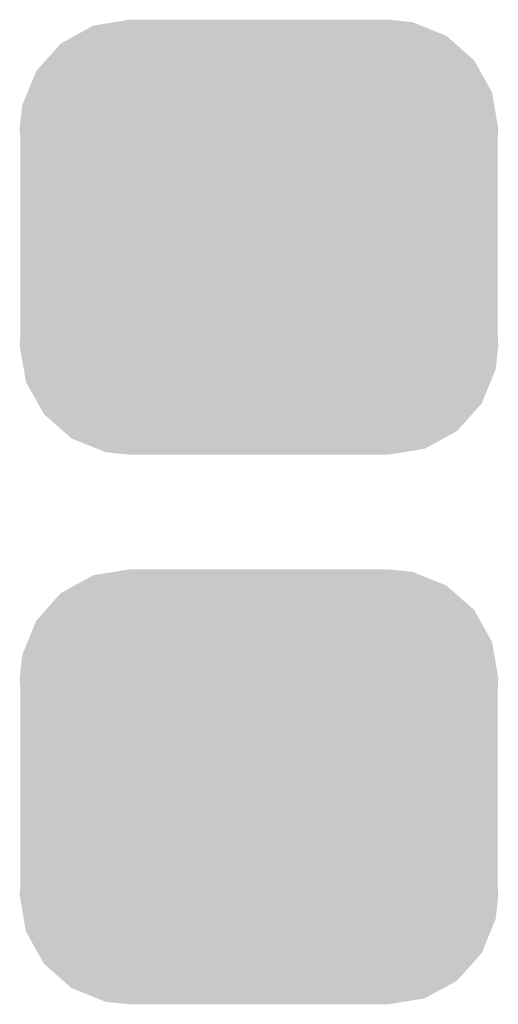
# Model space of a CAD drawing. Extents: x -1.3 to 24.2, y -3.9 to 39.2.
# Tile 27 of 34: x 11.9 to 12.7, y 30.1 to 31.7. Entities that reach past the tile are written whole.
import ezdxf

# ---------------------------------------------------------------- set-up
doc = ezdxf.new("R2010")
doc.units = 0
doc.layers.get('0').update_dxf_attribs({"linetype": 'CONTINUOUS'})
doc.layers.add('LIGHT_5_CLICK_V100_GTS', color=12, linetype='CONTINUOUS')

# ---------------------------------------------------------------- blocks, each defined once
blk = doc.blocks.new('CUSTOM_60')
for points in [[(-0.233628, 0.347838), (-0.20955, 0.35179), (0.247972, 0.347838), (0.20955, 0.35179)], [(-0.298526, 0.325596), (-0.268438, 0.342124), (0.30335, 0.325596), (0.2622, 0.342124)], [(-0.268438, 0.342124), (-0.233628, 0.347838), (0.2622, 0.342124), (0.247972, 0.347838)], [(-0.320744, 0.31339), (-0.298526, 0.325596), (0.317222, 0.31339), (0.30335, 0.325596)], [(-0.34504, 0.286174), (-0.320744, 0.31339), (0.348152, 0.286174), (0.317222, 0.31339)], [(-0.360486, 0.26887), (-0.34504, 0.286174), (0.357822, 0.26887), (0.348152, 0.286174)], [(-0.37475, 0.234078), (-0.360486, 0.26887), (0.377262, 0.234078), (0.357822, 0.26887)], [(-0.383124, 0.213652), (-0.37475, 0.234078), (0.380766, 0.213652), (0.377262, 0.234078)], [(-0.38735, 0.17526), (-0.383124, 0.213652), (0.38735, 0.17526), (0.380766, 0.213652)], [(-0.38608, 0.154124), (-0.38735, 0.17526), (0.38608, 0.154124), (0.38735, 0.17526)], [(-0.38608, -0.154124), (-0.38608, 0.154124), (0.38608, -0.154124), (0.38608, 0.154124)], [(-0.38735, -0.17526), (-0.38608, -0.154124), (0.38735, -0.17526), (0.38608, -0.154124)], [(-0.380764, -0.213652), (-0.38735, -0.17526), (0.383124, -0.213652), (0.38735, -0.17526)], [(-0.377262, -0.234078), (-0.380764, -0.213652), (0.374748, -0.234078), (0.383124, -0.213652)], [(-0.35782, -0.26887), (-0.377262, -0.234078), (0.360486, -0.26887), (0.374748, -0.234078)], [(-0.348152, -0.286174), (-0.35782, -0.26887), (0.345038, -0.286174), (0.360486, -0.26887)], [(-0.31722, -0.31339), (-0.348152, -0.286174), (0.320744, -0.31339), (0.345038, -0.286174)], [(-0.30335, -0.325596), (-0.31722, -0.31339), (0.298524, -0.325596), (0.320744, -0.31339)], [(-0.262198, -0.342124), (-0.30335, -0.325596), (0.268438, -0.342124), (0.298524, -0.325596)], [(-0.247972, -0.347838), (-0.262198, -0.342124), (0.233626, -0.347838), (0.268438, -0.342124)], [(-0.20955, -0.35179), (-0.247972, -0.347838), (0.20955, -0.35179), (0.233626, -0.347838)]]:
    blk.add_solid(points)

msp = doc.modelspace()

# ---------------------------------------------------------------- block references
at = {"layer": 'LIGHT_5_CLICK_V100_GTS'}
for p in [(12.29106, 31.369), (12.29106, 30.48)]:
    msp.add_blockref('CUSTOM_60', p, dxfattribs=at)

doc.saveas('drawing.dxf')
